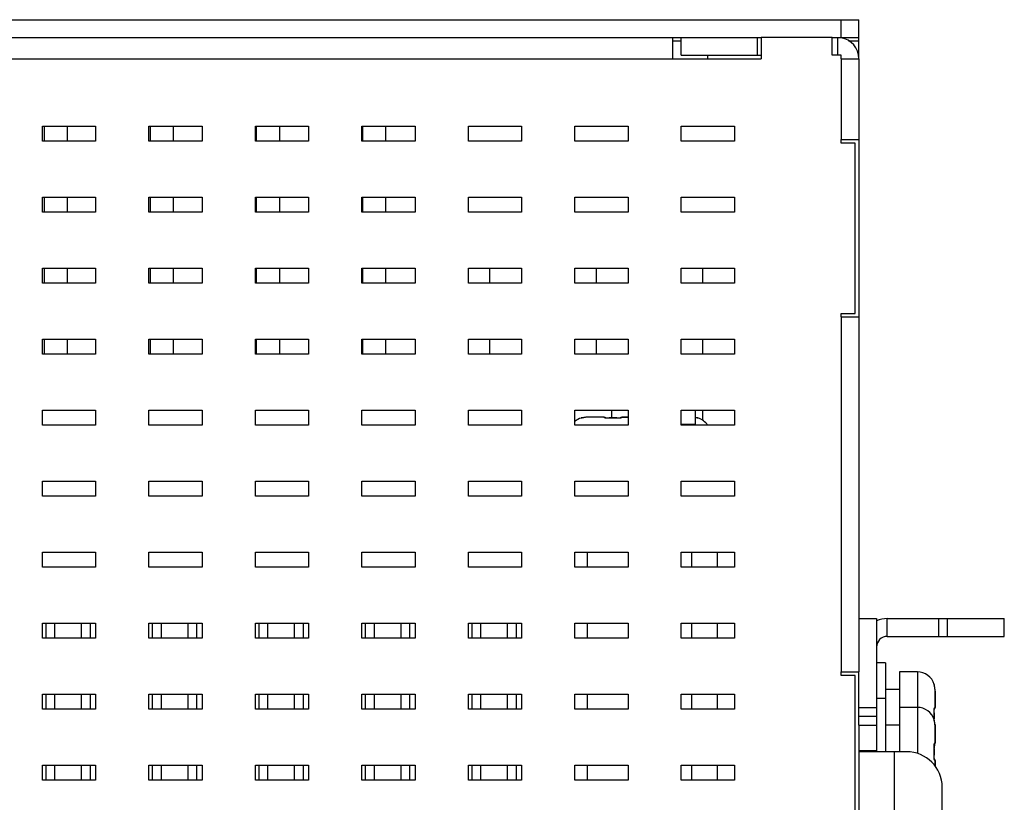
# Model space of a CAD drawing. Extents: x 879 to 1770, y -20 to 610.
# Tile 22 of 24: x 1513 to 1569, y 239 to 283. Entities that reach past the tile are written whole.
import ezdxf

# ---------------------------------------------------------------- set-up
doc = ezdxf.new("R2010")
doc.units = 0
doc.header["$LTSCALE"] = 2
doc.header["$MEASUREMENT"] = 0
for name, color, linetype in [('307744667F_PDXF_CONTINU208', 7, 'CONTINUOUS'), ('3100320300-SDXF_CONTINU207', 7, 'CONTINUOUS'), ('3991138300_CDXF_CONTINU185', 7, 'CONTINUOUS'), ('3991138700_BDXF_CONTINU181', 7, 'CONTINUOUS'), ('BACK_PLATE_2DXF_CONTINU206', 7, 'CONTINUOUS'), ('NET9-652800ADXF_CONTINU200', 7, 'CONTINUOUS'), ('PCIE-CONNECTDXF_CONTINU196', 7, 'CONTINUOUS'), ('STAND_OFF_31DXF_CONTINU210', 7, 'CONTINUOUS')]:
    doc.layers.add(name, color=color, linetype=linetype)

msp = doc.modelspace()

# ---------------------------------------------------------------- linework, layer by layer
at = {"layer": '307744667F_PDXF_CONTINU208', "color": 7, "linetype": 'Continuous'}
for p, q in [((1514.785, 248.69), (1514.785, 247.84)), ((1515.285, 248.69), (1515.285, 247.84)), ((1516.785, 248.69), (1516.785, 247.84)), ((1517.285, 248.69), (1517.285, 247.84)), ((1520.785, 248.69), (1520.785, 247.84)), ((1521.285, 248.69), (1521.285, 247.84)), ((1522.785, 248.69), (1522.785, 247.84)), ((1523.285, 248.69), (1523.285, 247.84)), ((1526.785, 248.69), (1526.785, 247.84)), ((1527.285, 248.69), (1527.285, 247.84)), ((1528.785, 248.69), (1528.785, 247.84)), ((1529.285, 248.69), (1529.285, 247.84)), ((1532.785, 248.69), (1532.785, 247.84)), ((1533.285, 248.69), (1533.285, 247.84)), ((1534.785, 248.69), (1534.785, 247.84)), ((1535.285, 248.69), (1535.285, 247.84)), ((1538.785, 248.69), (1538.785, 247.84)), ((1539.285, 248.69), (1539.285, 247.84)), ((1540.785, 248.69), (1540.785, 247.84)), ((1541.285, 248.69), (1541.285, 247.84)), ((1514.785, 244.69), (1514.785, 243.84)), ((1515.285, 244.69), (1515.285, 243.84)), ((1516.785, 244.69), (1516.785, 243.84)), ((1517.285, 244.69), (1517.285, 243.84)), ((1520.785, 244.69), (1520.785, 243.84)), ((1521.285, 244.69), (1521.285, 243.84)), ((1522.785, 244.69), (1522.785, 243.84)), ((1523.285, 244.69), (1523.285, 243.84)), ((1526.785, 244.69), (1526.785, 243.84)), ((1527.285, 244.69), (1527.285, 243.84)), ((1528.785, 244.69), (1528.785, 243.84)), ((1529.285, 244.69), (1529.285, 243.84)), ((1532.785, 244.69), (1532.785, 243.84)), ((1533.285, 244.69), (1533.285, 243.84)), ((1534.785, 244.69), (1534.785, 243.84)), ((1535.285, 244.69), (1535.285, 243.84)), ((1538.785, 244.69), (1538.785, 243.84)), ((1539.285, 244.69), (1539.285, 243.84)), ((1540.785, 244.69), (1540.785, 243.84)), ((1541.285, 244.69), (1541.285, 243.84)), ((1514.785, 240.69), (1514.785, 239.84)), ((1515.285, 240.69), (1515.285, 239.84)), ((1516.785, 240.69), (1516.785, 239.84)), ((1517.285, 240.69), (1517.285, 239.84)), ((1520.785, 240.69), (1520.785, 239.84)), ((1521.285, 240.69), (1521.285, 239.84)), ((1522.785, 240.69), (1522.785, 239.84)), ((1523.285, 240.69), (1523.285, 239.84)), ((1526.785, 240.69), (1526.785, 239.84)), ((1527.285, 240.69), (1527.285, 239.84)), ((1528.785, 240.69), (1528.785, 239.84)), ((1529.285, 240.69), (1529.285, 239.84)), ((1532.785, 240.69), (1532.785, 239.84)), ((1533.285, 240.69), (1533.285, 239.84)), ((1534.785, 240.69), (1534.785, 239.84)), ((1535.285, 240.69), (1535.285, 239.84)), ((1538.785, 240.69), (1538.785, 239.84)), ((1539.285, 240.69), (1539.285, 239.84)), ((1540.785, 240.69), (1540.785, 239.84)), ((1541.285, 240.69), (1541.285, 239.84))]:
    msp.add_line(p, q, dxfattribs=at)
at = {"layer": '3100320300-SDXF_CONTINU207', "color": 7, "linetype": 'Continuous'}
for p, q in [((1544.952, 260.238), (1544.952, 260.245)), ((1545.161, 260.277), (1545.138, 260.273)), ((1545.161, 260.277), (1545.161, 260.277)), ((1546.255, 260.29), (1545.329, 260.29)), ((1546.255, 260.29), (1545.329, 260.29)), ((1546.37, 260.244), (1546.345, 260.248)), ((1546.4, 260.242), (1546.369, 260.244)), ((1546.435, 260.242), (1546.4, 260.242)), ((1546.539, 260.246), (1546.435, 260.242)), ((1546.45, 260.243), (1546.435, 260.242)), ((1546.45, 260.238), (1546.45, 260.243)), ((1546.845, 260.249), (1546.746, 260.25)), ((1547.042, 260.243), (1546.954, 260.246)), ((1547.06, 260.242), (1547.042, 260.243)), ((1547.042, 260.238), (1547.042, 260.243)), ((1547.095, 260.242), (1547.059, 260.242)), ((1547.126, 260.245), (1547.095, 260.242)), ((1547.596, 260.29), (1547.237, 260.29)), ((1547.237, 260.29), (1547.596, 260.29)), ((1551.415, 260.262), (1551.396, 260.265)), ((1551.442, 260.256), (1551.415, 260.262)), ((1551.476, 260.249), (1551.438, 260.257)), ((1551.488, 260.246), (1551.474, 260.249)), ((1551.497, 260.244), (1551.487, 260.246)), ((1551.51, 260.242), (1551.511, 260.242)), ((1551.54, 260.238), (1551.54, 260.245)), ((1562.096, 246.44), (1561.596, 246.44)), ((1562.096, 246.44), (1562.096, 244.44)), ((1563.896, 245.94), (1562.896, 245.94)), ((1562.896, 245.94), (1562.896, 243.94)), ((1563.896, 245.94), (1563.896, 243.94)), ((1562.896, 244.94), (1562.096, 244.94)), ((1564.883, 245.025), (1564.88, 245.048)), ((1564.883, 245.025), (1564.883, 245.025)), ((1564.896, 244.857), (1564.896, 243.931)), ((1564.896, 243.931), (1564.896, 244.857)), ((1562.096, 244.44), (1561.596, 244.44)), ((1562.096, 244.44), (1562.096, 241.44)), ((1563.896, 243.94), (1562.896, 243.94)), ((1562.896, 243.94), (1562.896, 241.44)), ((1563.896, 243.94), (1563.896, 241.337)), ((1564.844, 243.736), (1564.849, 243.736)), ((1564.849, 243.786), (1564.851, 243.817)), ((1564.849, 243.751), (1564.849, 243.786)), ((1564.849, 243.736), (1564.849, 243.751)), ((1564.856, 243.543), (1564.849, 243.736)), ((1564.851, 243.816), (1564.854, 243.841)), ((1564.852, 243.234), (1564.856, 243.335)), ((1564.856, 243.334), (1564.856, 243.544)), ((1564.883, 243.025), (1564.88, 243.048)), ((1564.883, 243.025), (1564.883, 243.025)), ((1562.896, 242.94), (1562.096, 242.94)), ((1564.896, 242.949), (1564.896, 242.857)), ((1564.896, 242.857), (1564.896, 242.949)), ((1564.896, 242.857), (1564.896, 241.931)), ((1564.896, 241.931), (1564.896, 242.857)), ((1564.883, 241.854), (1564.889, 241.893)), ((1564.844, 241.736), (1564.849, 241.736)), ((1564.849, 241.786), (1564.851, 241.817)), ((1564.849, 241.751), (1564.849, 241.786)), ((1564.849, 241.736), (1564.849, 241.751)), ((1564.856, 241.543), (1564.849, 241.736)), ((1564.851, 241.816), (1564.854, 241.841)), ((1564.851, 241.692), (1564.86, 241.733)), ((1564.851, 241.689), (1564.853, 241.698)), ((1564.853, 241.698), (1564.856, 241.712)), ((1564.856, 241.712), (1564.863, 241.748)), ((1564.856, 241.334), (1564.856, 241.544)), ((1564.863, 241.744), (1564.868, 241.771)), ((1564.883, 241.854), (1564.883, 241.854)), ((1564.844, 241.144), (1564.849, 241.144)), ((1564.849, 241.126), (1564.856, 241.335)), ((1564.849, 241.091), (1564.849, 241.127)), ((1564.851, 241.06), (1564.849, 241.091)), ((1564.855, 241.036), (1564.851, 241.06)), ((1564.859, 241.019), (1564.855, 241.036)), ((1564.896, 240.949), (1564.896, 240.612)), ((1564.896, 240.612), (1564.896, 240.949))]:
    msp.add_line(p, q, dxfattribs=at)
for points in [[(1545.016, 260.249), (1545.002, 260.245), (1544.991, 260.243), (1544.983, 260.242), (1544.982, 260.242)], [(1545.161, 260.277), (1545.13, 260.272), (1545.103, 260.267), (1545.078, 260.262), (1545.054, 260.257), (1545.016, 260.249)], [(1545.329, 260.29), (1545.279, 260.289), (1545.211, 260.283), (1545.161, 260.277)], [(1546.345, 260.248), (1546.327, 260.251), (1546.317, 260.254), (1546.315, 260.255)], [(1546.746, 260.25), (1546.649, 260.249), (1546.538, 260.246)], [(1547.042, 260.243), (1546.955, 260.246), (1546.844, 260.249)], [(1547.167, 260.252), (1547.15, 260.248), (1547.126, 260.245)], [(1547.176, 260.254), (1547.178, 260.255), (1547.177, 260.255), (1547.167, 260.252)], [(1551.423, 260.26), (1551.402, 260.264), (1551.396, 260.265)], [(1551.511, 260.242), (1551.505, 260.243), (1551.497, 260.244)], [(1564.855, 245.17), (1564.852, 245.184), (1564.85, 245.195), (1564.849, 245.202), (1564.848, 245.204)], [(1564.883, 245.025), (1564.878, 245.056), (1564.873, 245.083), (1564.868, 245.108), (1564.863, 245.132), (1564.855, 245.17)], [(1564.896, 244.857), (1564.895, 244.907), (1564.89, 244.975), (1564.883, 245.025)], [(1564.854, 243.841), (1564.858, 243.859), (1564.861, 243.869), (1564.862, 243.871)], [(1564.855, 243.17), (1564.852, 243.184), (1564.85, 243.195), (1564.849, 243.202), (1564.848, 243.204)], [(1564.883, 243.025), (1564.878, 243.056), (1564.873, 243.083), (1564.868, 243.108), (1564.863, 243.132), (1564.855, 243.17)], [(1564.896, 242.857), (1564.895, 242.907), (1564.89, 242.975), (1564.883, 243.025)], [(1564.854, 241.841), (1564.858, 241.859), (1564.861, 241.869), (1564.862, 241.871)], [(1564.867, 241.763), (1564.871, 241.784), (1564.875, 241.806), (1564.879, 241.829), (1564.883, 241.854)], [(1564.868, 241.771), (1564.873, 241.796), (1564.878, 241.824), (1564.879, 241.826)], [(1564.861, 241.01), (1564.862, 241.008), (1564.861, 241.009), (1564.859, 241.019)]]:
    msp.add_lwpolyline(points, dxfattribs=at)
for centre, radius, start, end in [((1545.246, 259.29), 1, 107.26, 130), ((1544.982, 260.15), 0.1, 76.61, 107.0956), ((1544.984, 260.142), 0.101, 91.2268, 108.2739), ((1544.984, 260.144), 0.0992, 88.825, 91.2173), ((1545.328, 259.205), 1.085, 96.0429, 98.8682), ((1545.329, 259.201), 1.088, 92.8213, 96.0437), ((1545.329, 259.195), 1.094, 89.9994, 92.8228), ((1546.255, 260.19), 0.1, 38.045, 90), ((1546.377, 260.539), 0.3, 257.2836, 257.7306), ((1546.742, 254.766), 5.479, 89.9574, 93.0549), ((1546.75, 254.768), 5.477, 86.9447, 90.0431), ((1547.237, 260.19), 0.1, 90, 141.9366), ((1547.235, 260.178), 0.099, 127.2844, 130.5733), ((1547.236, 260.176), 0.101, 87.1066, 127.2393), ((1551.511, 260.15), 0.1, 72.9044, 103.3907), ((1551.509, 260.144), 0.0992, 89.4587, 91.1835), ((1551.509, 260.142), 0.101, 71.7224, 89.4422), ((1551.246, 259.29), 1, 33.5017, 72.74), ((1563.896, 244.94), 1, 17.0956, 90), ((1564.847, 244.973), 0.261, 88.9454, 90.6614), ((1564.749, 245.202), 0.101, 1.2269, 18.2739), ((1564.757, 245.204), 0.1, 346.6168, 17.0956), ((1564.75, 245.202), 0.0992, 358.827, 1.2174), ((1563.811, 244.858), 1.085, 5.8472, 8.868), ((1563.807, 244.857), 1.089, 2.6371, 5.8481), ((1563.802, 244.857), 1.094, 0.1887, 2.6387), ((1563.801, 244.857), 1.096, 0, 0.1893), ((1563.896, 242.94), 1, 17.0956, 90), ((1565.146, 243.809), 0.3, 167.2858, 167.7307), ((1564.796, 243.931), 0.1, 308.0439, 0), ((1564.847, 242.973), 0.261, 88.9454, 90.6614), ((1564.749, 243.202), 0.101, 1.2269, 18.2739), ((1564.75, 243.202), 0.0992, 358.827, 1.2174), ((1564.757, 243.204), 0.1, 346.6168, 17.0956), ((1563.811, 242.858), 1.085, 5.8472, 8.868), ((1564.796, 242.949), 0.1, 0.0011, 22.3628), ((1563.807, 242.857), 1.089, 2.6371, 5.8481), ((1563.802, 242.857), 1.094, 0.1887, 2.6387), ((1563.801, 242.857), 1.096, 0, 0.1893), ((1564.796, 241.931), 0.1, 308.0439, 0), ((1564.757, 241.675), 0.1, 342.9044, 13.384), ((1565.146, 241.809), 0.3, 167.2858, 167.7307), ((1559.985, 242.786), 4.987, 347.8128, 347.9613), ((1563.812, 242.021), 1.084, 351.1312, 353.1512), ((1564.796, 240.949), 0.1, 0.0011, 51.9373), ((1564.784, 240.951), 0.099, 37.2844, 40.5733), ((1564.783, 240.95), 0.101, 357.1066, 37.2393)]:
    msp.add_arc(centre, radius, start, end, dxfattribs=at)
for points, start_tangent, end_tangent in [([(1544.995, 260.243), (1544.972, 260.239), (1544.957, 260.237), (1544.952, 260.238)], (-0.976707, -0.214576), (-0.00808, 0.999967)), ([(1545.161, 260.277), (1545.112, 260.268), (1545.067, 260.259), (1545.027, 260.25), (1544.995, 260.243)], (-0.988064, -0.154042), (-0.976707, -0.214576)), ([(1546.311, 260.247), (1546.279, 260.256), (1546.258, 260.267), (1546.252, 260.277)], (-0.975469, 0.220138), (0.083373, 0.996518)), ([(1546.252, 260.277), (1546.253, 260.285), (1546.254, 260.289), (1546.255, 260.29)], (0.081403, 0.996681), (1, 0.000011)), ([(1546.252, 260.277), (1546.289, 260.271), (1546.322, 260.253)], (0.998774, 0.04951), (0.759516, -0.650488)), ([(1546.45, 260.238), (1546.4, 260.237), (1546.352, 260.24), (1546.313, 260.246)], (-0.998521, -0.054363), (-0.977156, 0.212522)), ([(1547.165, 260.243), (1547.127, 260.239), (1547.086, 260.237), (1547.042, 260.238)], (-0.985977, -0.166879), (-0.998521, 0.054371)), ([(1547.241, 260.277), (1547.236, 260.268), (1547.221, 260.259), (1547.197, 260.25), (1547.165, 260.243)], (0.081859, -0.996644), (-0.985977, -0.166879)), ([(1547.237, 260.29), (1547.239, 260.288), (1547.24, 260.284), (1547.241, 260.277)], (1, -0.000012), (0.081402, -0.996681)), ([(1551.509, 260.241), (1551.483, 260.247), (1551.44, 260.256), (1551.396, 260.265)], (-0.983192, 0.182576), (-0.980809, 0.19497)), ([(1551.54, 260.238), (1551.534, 260.237), (1551.514, 260.24), (1551.509, 260.241)], (-0.007916, -0.999969), (-0.983192, 0.182576)), ([(1564.85, 245.191), (1564.845, 245.214), (1564.843, 245.229), (1564.844, 245.234)], (-0.214576, 0.976707), (0.999967, 0.00808)), ([(1564.883, 245.025), (1564.875, 245.074), (1564.866, 245.119), (1564.857, 245.159), (1564.85, 245.191)], (-0.154042, 0.988064), (-0.214576, 0.976707)), ([(1564.844, 243.736), (1564.844, 243.786), (1564.847, 243.834), (1564.853, 243.873)], (-0.054363, 0.998521), (0.21252, 0.977157)), ([(1564.849, 243.246), (1564.851, 243.341), (1564.851, 243.539), (1564.844, 243.736)], (0.034315, 0.999411), (-0.05441, 0.998519)), ([(1564.853, 243.875), (1564.863, 243.907), (1564.873, 243.928), (1564.883, 243.934)], (0.2201, 0.975477), (0.996519, -0.083372)), ([(1564.883, 243.934), (1564.878, 243.897), (1564.859, 243.864)], (0.04951, -0.998774), (-0.650489, -0.759516)), ([(1564.883, 243.934), (1564.89, 243.934), (1564.895, 243.932), (1564.896, 243.931)], (0.996681, -0.081412), (0.000048, -1)), ([(1564.85, 243.191), (1564.845, 243.214), (1564.843, 243.229), (1564.844, 243.234)], (-0.214576, 0.976707), (0.999967, 0.00808)), ([(1564.883, 243.025), (1564.875, 243.074), (1564.866, 243.119), (1564.857, 243.159), (1564.85, 243.191)], (-0.154042, 0.988064), (-0.214576, 0.976707)), ([(1564.896, 242.949), (1564.895, 242.947), (1564.892, 242.946)], (-0.000042, -1), (-0.975873, -0.218339)), ([(1564.853, 241.875), (1564.863, 241.907), (1564.873, 241.928), (1564.883, 241.934)], (0.2201, 0.975477), (0.996519, -0.083372)), ([(1564.883, 241.934), (1564.878, 241.897), (1564.859, 241.864)], (0.04951, -0.998774), (-0.650489, -0.759516)), ([(1564.883, 241.934), (1564.89, 241.934), (1564.895, 241.932), (1564.896, 241.931)], (0.996681, -0.081412), (0.000048, -1)), ([(1564.844, 241.736), (1564.844, 241.786), (1564.847, 241.834), (1564.853, 241.873)], (-0.054363, 0.998521), (0.21252, 0.977157)), ([(1564.844, 241.144), (1564.851, 241.341), (1564.851, 241.539), (1564.844, 241.736)], (0.054413, 0.998519), (-0.05441, 0.998519)), ([(1564.863, 241.746), (1564.873, 241.797), (1564.883, 241.854)], (0.208742, 0.977971), (0.153886, 0.988089)), ([(1564.85, 241.021), (1564.845, 241.059), (1564.843, 241.1), (1564.844, 241.144)], (-0.166879, 0.985977), (0.054371, 0.998521)), ([(1564.883, 240.945), (1564.875, 240.95), (1564.866, 240.965), (1564.857, 240.989), (1564.85, 241.021)], (-0.996644, -0.081859), (-0.166879, 0.985977)), ([(1564.896, 240.949), (1564.895, 240.947), (1564.89, 240.946), (1564.883, 240.945)], (-0.000042, -1), (-0.996681, -0.081408))]:
    msp.add_spline(points, degree=3, dxfattribs=dict(at, start_tangent=start_tangent, end_tangent=end_tangent))
at = {"layer": '3991138300_CDXF_CONTINU185', "color": 3, "linetype": 'Continuous'}
msp.add_line((1464.596, 282.69), (1560.596, 282.69), dxfattribs=at)
at = {"layer": '3991138300_CDXF_CONTINU185', "color": 7, "linetype": 'Continuous'}
for p, q in [((1559.596, 281.69), (1559.596, 282.69)), ((1560.596, 280.49), (1560.596, 282.69)), ((1465.596, 281.69), (1555.096, 281.69)), ((1550.096, 281.49), (1550.596, 281.49)), ((1559.096, 281.69), (1560.596, 281.69)), ((1560.018, 281.49), (1560.596, 281.49)), ((1539.796, 268.69), (1539.796, 267.84)), ((1545.796, 268.69), (1545.796, 267.84)), ((1551.796, 268.69), (1551.796, 267.84)), ((1539.796, 264.69), (1539.796, 263.84)), ((1545.796, 264.69), (1545.796, 263.84)), ((1551.796, 264.69), (1551.796, 263.84)), ((1551.796, 260.69), (1551.796, 260.121))]:
    msp.add_line(p, q, dxfattribs=at)
at = {"layer": '3991138700_BDXF_CONTINU181', "color": 7, "linetype": 'Continuous'}
for p, q in [((1550.096, 281.69), (1550.096, 280.49)), ((1550.596, 281.69), (1554.896, 281.69)), ((1550.596, 280.69), (1550.596, 281.69)), ((1554.896, 280.69), (1554.896, 281.69)), ((1559.096, 281.69), (1555.096, 281.69)), ((1555.096, 281.69), (1555.096, 280.49)), ((1559.096, 280.69), (1559.096, 281.69)), ((1559.396, 281.69), (1559.396, 280.69)), ((1465.796, 280.49), (1555.096, 280.49)), ((1559.596, 280.69), (1559.096, 280.69)), ((1559.596, 280.49), (1559.596, 280.69)), ((1559.596, 280.49), (1560.596, 280.49)), ((1560.596, 280.49), (1560.596, 245.94)), ((1514.596, 276.69), (1517.596, 276.69)), ((1514.596, 275.84), (1514.596, 276.69)), ((1517.596, 276.69), (1517.596, 275.84)), ((1520.596, 276.69), (1523.596, 276.69)), ((1520.596, 275.84), (1520.596, 276.69)), ((1523.596, 276.69), (1523.596, 275.84)), ((1526.596, 276.69), (1529.596, 276.69)), ((1526.596, 275.84), (1526.596, 276.69)), ((1529.596, 276.69), (1529.596, 275.84)), ((1532.596, 276.69), (1535.596, 276.69)), ((1532.596, 275.84), (1532.596, 276.69)), ((1535.596, 276.69), (1535.596, 275.84)), ((1538.596, 276.69), (1541.596, 276.69)), ((1538.596, 275.84), (1538.596, 276.69)), ((1541.596, 276.69), (1541.596, 275.84)), ((1544.596, 276.69), (1547.596, 276.69)), ((1544.596, 275.84), (1544.596, 276.69)), ((1547.596, 276.69), (1547.596, 275.84)), ((1550.596, 276.69), (1553.596, 276.69)), ((1550.596, 275.84), (1550.596, 276.69)), ((1553.596, 276.69), (1553.596, 275.84)), ((1517.596, 275.84), (1514.596, 275.84)), ((1523.596, 275.84), (1520.596, 275.84)), ((1529.596, 275.84), (1526.596, 275.84)), ((1535.596, 275.84), (1532.596, 275.84)), ((1541.596, 275.84), (1538.596, 275.84)), ((1547.596, 275.84), (1544.596, 275.84)), ((1553.596, 275.84), (1550.596, 275.84)), ((1559.596, 275.94), (1560.596, 275.94)), ((1559.596, 275.74), (1559.596, 275.94)), ((1560.396, 275.74), (1559.596, 275.74)), ((1560.396, 266.14), (1560.396, 275.74)), ((1514.596, 272.69), (1517.596, 272.69)), ((1514.596, 271.84), (1514.596, 272.69)), ((1517.596, 272.69), (1517.596, 271.84)), ((1520.596, 272.69), (1523.596, 272.69)), ((1520.596, 271.84), (1520.596, 272.69)), ((1523.596, 272.69), (1523.596, 271.84)), ((1526.596, 272.69), (1529.596, 272.69)), ((1526.596, 271.84), (1526.596, 272.69)), ((1529.596, 272.69), (1529.596, 271.84)), ((1532.596, 272.69), (1535.596, 272.69)), ((1532.596, 271.84), (1532.596, 272.69)), ((1535.596, 272.69), (1535.596, 271.84)), ((1538.596, 272.69), (1541.596, 272.69)), ((1538.596, 271.84), (1538.596, 272.69)), ((1541.596, 272.69), (1541.596, 271.84)), ((1544.596, 272.69), (1547.596, 272.69)), ((1544.596, 271.84), (1544.596, 272.69)), ((1547.596, 272.69), (1547.596, 271.84)), ((1550.596, 272.69), (1553.596, 272.69)), ((1550.596, 271.84), (1550.596, 272.69)), ((1553.596, 272.69), (1553.596, 271.84)), ((1517.596, 271.84), (1514.596, 271.84)), ((1523.596, 271.84), (1520.596, 271.84)), ((1529.596, 271.84), (1526.596, 271.84)), ((1535.596, 271.84), (1532.596, 271.84)), ((1541.596, 271.84), (1538.596, 271.84)), ((1547.596, 271.84), (1544.596, 271.84)), ((1553.596, 271.84), (1550.596, 271.84)), ((1514.596, 268.69), (1517.596, 268.69)), ((1514.596, 267.84), (1514.596, 268.69)), ((1517.596, 268.69), (1517.596, 267.84)), ((1520.596, 268.69), (1523.596, 268.69)), ((1520.596, 267.84), (1520.596, 268.69)), ((1523.596, 268.69), (1523.596, 267.84)), ((1526.596, 268.69), (1529.596, 268.69)), ((1526.596, 267.84), (1526.596, 268.69)), ((1529.596, 268.69), (1529.596, 267.84)), ((1532.596, 268.69), (1535.596, 268.69)), ((1532.596, 267.84), (1532.596, 268.69)), ((1535.596, 268.69), (1535.596, 267.84)), ((1538.596, 268.69), (1541.596, 268.69)), ((1538.596, 267.84), (1538.596, 268.69)), ((1541.596, 268.69), (1541.596, 267.84)), ((1544.596, 268.69), (1547.596, 268.69)), ((1544.596, 267.84), (1544.596, 268.69)), ((1547.596, 268.69), (1547.596, 267.84)), ((1550.596, 268.69), (1553.596, 268.69)), ((1550.596, 267.84), (1550.596, 268.69)), ((1553.596, 268.69), (1553.596, 267.84)), ((1517.596, 267.84), (1514.596, 267.84)), ((1523.596, 267.84), (1520.596, 267.84)), ((1529.596, 267.84), (1526.596, 267.84)), ((1535.596, 267.84), (1532.596, 267.84)), ((1541.596, 267.84), (1538.596, 267.84)), ((1547.596, 267.84), (1544.596, 267.84)), ((1553.596, 267.84), (1550.596, 267.84)), ((1559.596, 266.14), (1560.396, 266.14)), ((1559.596, 265.94), (1559.596, 266.14)), ((1559.596, 265.94), (1560.596, 265.94)), ((1514.596, 264.69), (1517.596, 264.69)), ((1514.596, 263.84), (1514.596, 264.69)), ((1517.596, 264.69), (1517.596, 263.84)), ((1520.596, 264.69), (1523.596, 264.69)), ((1520.596, 263.84), (1520.596, 264.69)), ((1523.596, 264.69), (1523.596, 263.84)), ((1526.596, 264.69), (1529.596, 264.69)), ((1526.596, 263.84), (1526.596, 264.69)), ((1529.596, 264.69), (1529.596, 263.84)), ((1532.596, 264.69), (1535.596, 264.69)), ((1532.596, 263.84), (1532.596, 264.69)), ((1535.596, 264.69), (1535.596, 263.84)), ((1538.596, 264.69), (1541.596, 264.69)), ((1538.596, 263.84), (1538.596, 264.69)), ((1541.596, 264.69), (1541.596, 263.84)), ((1544.596, 264.69), (1547.596, 264.69)), ((1544.596, 263.84), (1544.596, 264.69)), ((1547.596, 264.69), (1547.596, 263.84)), ((1550.596, 264.69), (1553.596, 264.69)), ((1550.596, 263.84), (1550.596, 264.69)), ((1553.596, 264.69), (1553.596, 263.84)), ((1517.596, 263.84), (1514.596, 263.84)), ((1523.596, 263.84), (1520.596, 263.84)), ((1529.596, 263.84), (1526.596, 263.84)), ((1535.596, 263.84), (1532.596, 263.84)), ((1541.596, 263.84), (1538.596, 263.84)), ((1547.596, 263.84), (1544.596, 263.84)), ((1553.596, 263.84), (1550.596, 263.84)), ((1514.596, 260.69), (1517.596, 260.69)), ((1514.596, 259.84), (1514.596, 260.69)), ((1517.596, 260.69), (1517.596, 259.84)), ((1520.596, 260.69), (1523.596, 260.69)), ((1520.596, 259.84), (1520.596, 260.69)), ((1523.596, 260.69), (1523.596, 259.84)), ((1526.596, 260.69), (1529.596, 260.69)), ((1526.596, 259.84), (1526.596, 260.69)), ((1529.596, 260.69), (1529.596, 259.84)), ((1532.596, 260.69), (1535.596, 260.69)), ((1532.596, 259.84), (1532.596, 260.69)), ((1535.596, 260.69), (1535.596, 259.84)), ((1538.596, 260.69), (1541.596, 260.69)), ((1538.596, 259.84), (1538.596, 260.69)), ((1541.596, 260.69), (1541.596, 259.84)), ((1544.596, 260.69), (1547.596, 260.69)), ((1544.596, 259.84), (1544.596, 260.69)), ((1547.596, 260.69), (1547.596, 259.84)), ((1550.596, 260.69), (1553.596, 260.69)), ((1550.596, 259.84), (1550.596, 260.69)), ((1553.596, 260.69), (1553.596, 259.84)), ((1517.596, 259.84), (1514.596, 259.84)), ((1523.596, 259.84), (1520.596, 259.84)), ((1529.596, 259.84), (1526.596, 259.84)), ((1535.596, 259.84), (1532.596, 259.84)), ((1541.596, 259.84), (1538.596, 259.84)), ((1547.596, 259.84), (1544.596, 259.84)), ((1553.596, 259.84), (1550.596, 259.84)), ((1514.596, 256.69), (1517.596, 256.69)), ((1514.596, 255.84), (1514.596, 256.69)), ((1517.596, 256.69), (1517.596, 255.84)), ((1520.596, 256.69), (1523.596, 256.69)), ((1520.596, 255.84), (1520.596, 256.69)), ((1523.596, 256.69), (1523.596, 255.84)), ((1526.596, 256.69), (1529.596, 256.69)), ((1526.596, 255.84), (1526.596, 256.69)), ((1529.596, 256.69), (1529.596, 255.84)), ((1532.596, 256.69), (1535.596, 256.69)), ((1532.596, 255.84), (1532.596, 256.69)), ((1535.596, 256.69), (1535.596, 255.84)), ((1538.596, 256.69), (1541.596, 256.69)), ((1538.596, 255.84), (1538.596, 256.69)), ((1541.596, 256.69), (1541.596, 255.84)), ((1544.596, 256.69), (1547.596, 256.69)), ((1544.596, 255.84), (1544.596, 256.69)), ((1547.596, 256.69), (1547.596, 255.84)), ((1550.596, 256.69), (1553.596, 256.69)), ((1550.596, 255.84), (1550.596, 256.69)), ((1553.596, 256.69), (1553.596, 255.84)), ((1517.596, 255.84), (1514.596, 255.84)), ((1523.596, 255.84), (1520.596, 255.84)), ((1529.596, 255.84), (1526.596, 255.84)), ((1535.596, 255.84), (1532.596, 255.84)), ((1541.596, 255.84), (1538.596, 255.84)), ((1547.596, 255.84), (1544.596, 255.84)), ((1553.596, 255.84), (1550.596, 255.84)), ((1514.596, 252.69), (1517.596, 252.69)), ((1514.596, 251.84), (1514.596, 252.69)), ((1517.596, 252.69), (1517.596, 251.84)), ((1520.596, 252.69), (1523.596, 252.69)), ((1520.596, 251.84), (1520.596, 252.69)), ((1523.596, 252.69), (1523.596, 251.84)), ((1526.596, 252.69), (1529.596, 252.69)), ((1526.596, 251.84), (1526.596, 252.69)), ((1529.596, 252.69), (1529.596, 251.84)), ((1532.596, 252.69), (1535.596, 252.69)), ((1532.596, 251.84), (1532.596, 252.69)), ((1535.596, 252.69), (1535.596, 251.84)), ((1538.596, 252.69), (1541.596, 252.69)), ((1538.596, 251.84), (1538.596, 252.69)), ((1541.596, 252.69), (1541.596, 251.84)), ((1544.596, 252.69), (1547.596, 252.69)), ((1544.596, 251.84), (1544.596, 252.69)), ((1547.596, 252.69), (1547.596, 251.84)), ((1550.596, 252.69), (1553.596, 252.69)), ((1550.596, 251.84), (1550.596, 252.69)), ((1553.596, 252.69), (1553.596, 251.84)), ((1517.596, 251.84), (1514.596, 251.84)), ((1523.596, 251.84), (1520.596, 251.84)), ((1529.596, 251.84), (1526.596, 251.84)), ((1535.596, 251.84), (1532.596, 251.84)), ((1541.596, 251.84), (1538.596, 251.84)), ((1547.596, 251.84), (1544.596, 251.84)), ((1553.596, 251.84), (1550.596, 251.84)), ((1514.596, 248.69), (1517.596, 248.69)), ((1514.596, 247.84), (1514.596, 248.69)), ((1517.596, 248.69), (1517.596, 247.84)), ((1520.596, 248.69), (1523.596, 248.69)), ((1520.596, 247.84), (1520.596, 248.69)), ((1523.596, 248.69), (1523.596, 247.84)), ((1526.596, 248.69), (1529.596, 248.69)), ((1526.596, 247.84), (1526.596, 248.69)), ((1529.596, 248.69), (1529.596, 247.84)), ((1532.596, 248.69), (1535.596, 248.69)), ((1532.596, 247.84), (1532.596, 248.69)), ((1535.596, 248.69), (1535.596, 247.84)), ((1538.596, 248.69), (1541.596, 248.69)), ((1538.596, 247.84), (1538.596, 248.69)), ((1541.596, 248.69), (1541.596, 247.84)), ((1544.596, 248.69), (1547.596, 248.69)), ((1544.596, 247.84), (1544.596, 248.69)), ((1547.596, 248.69), (1547.596, 247.84)), ((1550.596, 248.69), (1553.596, 248.69)), ((1550.596, 247.84), (1550.596, 248.69)), ((1553.596, 248.69), (1553.596, 247.84)), ((1517.596, 247.84), (1514.596, 247.84)), ((1523.596, 247.84), (1520.596, 247.84)), ((1529.596, 247.84), (1526.596, 247.84)), ((1535.596, 247.84), (1532.596, 247.84)), ((1541.596, 247.84), (1538.596, 247.84)), ((1547.596, 247.84), (1544.596, 247.84)), ((1553.596, 247.84), (1550.596, 247.84)), ((1559.596, 245.94), (1560.596, 245.94)), ((1559.596, 245.74), (1559.596, 245.94)), ((1560.396, 245.74), (1559.596, 245.74)), ((1560.396, 236.14), (1560.396, 245.74)), ((1514.596, 244.69), (1517.596, 244.69)), ((1514.596, 243.84), (1514.596, 244.69)), ((1517.596, 244.69), (1517.596, 243.84)), ((1520.596, 244.69), (1523.596, 244.69)), ((1520.596, 243.84), (1520.596, 244.69)), ((1523.596, 244.69), (1523.596, 243.84)), ((1526.596, 244.69), (1529.596, 244.69)), ((1526.596, 243.84), (1526.596, 244.69)), ((1529.596, 244.69), (1529.596, 243.84)), ((1532.596, 244.69), (1535.596, 244.69)), ((1532.596, 243.84), (1532.596, 244.69)), ((1535.596, 244.69), (1535.596, 243.84)), ((1538.596, 244.69), (1541.596, 244.69)), ((1538.596, 243.84), (1538.596, 244.69)), ((1541.596, 244.69), (1541.596, 243.84)), ((1544.596, 244.69), (1547.596, 244.69)), ((1544.596, 243.84), (1544.596, 244.69)), ((1547.596, 244.69), (1547.596, 243.84)), ((1550.596, 244.69), (1553.596, 244.69)), ((1550.596, 243.84), (1550.596, 244.69)), ((1553.596, 244.69), (1553.596, 243.84)), ((1517.596, 243.84), (1514.596, 243.84)), ((1523.596, 243.84), (1520.596, 243.84)), ((1529.596, 243.84), (1526.596, 243.84)), ((1535.596, 243.84), (1532.596, 243.84)), ((1541.596, 243.84), (1538.596, 243.84)), ((1547.596, 243.84), (1544.596, 243.84)), ((1553.596, 243.84), (1550.596, 243.84)), ((1560.596, 242.94), (1560.596, 209.94)), ((1514.596, 240.69), (1517.596, 240.69)), ((1514.596, 239.84), (1514.596, 240.69)), ((1517.596, 240.69), (1517.596, 239.84)), ((1520.596, 240.69), (1523.596, 240.69)), ((1520.596, 239.84), (1520.596, 240.69)), ((1523.596, 240.69), (1523.596, 239.84)), ((1526.596, 240.69), (1529.596, 240.69)), ((1526.596, 239.84), (1526.596, 240.69)), ((1529.596, 240.69), (1529.596, 239.84)), ((1532.596, 240.69), (1535.596, 240.69)), ((1532.596, 239.84), (1532.596, 240.69)), ((1535.596, 240.69), (1535.596, 239.84)), ((1538.596, 240.69), (1541.596, 240.69)), ((1538.596, 239.84), (1538.596, 240.69)), ((1541.596, 240.69), (1541.596, 239.84)), ((1544.596, 240.69), (1547.596, 240.69)), ((1544.596, 239.84), (1544.596, 240.69)), ((1547.596, 240.69), (1547.596, 239.84)), ((1550.596, 240.69), (1553.596, 240.69)), ((1550.596, 239.84), (1550.596, 240.69)), ((1553.596, 240.69), (1553.596, 239.84)), ((1517.596, 239.84), (1514.596, 239.84)), ((1523.596, 239.84), (1520.596, 239.84)), ((1529.596, 239.84), (1526.596, 239.84)), ((1535.596, 239.84), (1532.596, 239.84)), ((1541.596, 239.84), (1538.596, 239.84)), ((1547.596, 239.84), (1544.596, 239.84)), ((1553.596, 239.84), (1550.596, 239.84))]:
    msp.add_line(p, q, dxfattribs=at)
at = {"layer": '3991138700_BDXF_CONTINU181', "color": 3, "linetype": 'Continuous'}
for p, q in [((1550.596, 280.69), (1555.096, 280.69)), ((1552.096, 280.49), (1552.096, 280.69)), ((1559.596, 280.49), (1559.596, 275.94)), ((1559.596, 265.94), (1559.596, 245.94))]:
    msp.add_line(p, q, dxfattribs=at)
at = {"layer": '3991138700_BDXF_CONTINU181', "color": 7, "linetype": 'Continuous'}
msp.add_arc((1559.396, 280.49), 1.2, 0, 80.5737, dxfattribs=at)
at = {"layer": 'BACK_PLATE_2DXF_CONTINU206', "color": 7, "linetype": 'Continuous'}
for p, q in [((1560.596, 248.94), (1561.596, 248.94)), ((1562.196, 248.94), (1568.796, 248.94)), ((1562.196, 247.94), (1562.196, 248.94)), ((1565.079, 248.94), (1565.079, 247.94)), ((1565.572, 248.94), (1565.572, 247.94)), ((1568.796, 247.94), (1568.796, 248.94)), ((1560.596, 242.94), (1560.596, 245.94)), ((1560.596, 243.94), (1561.596, 243.94)), ((1560.596, 243.44), (1561.596, 243.44)), ((1560.596, 242.94), (1561.596, 242.94)), ((1561.596, 241.483), (1560.596, 241.483)), ((1563.296, 241.44), (1560.632, 241.44)), ((1562.596, 241.44), (1562.596, 236.19)), ((1565.296, 235.94), (1565.296, 239.44))]:
    msp.add_line(p, q, dxfattribs=at)
at = {"layer": 'BACK_PLATE_2DXF_CONTINU206', "color": 3, "linetype": 'Continuous'}
for p, q in [((1561.596, 248.94), (1561.596, 241.483)), ((1562.196, 247.94), (1568.796, 247.94))]:
    msp.add_line(p, q, dxfattribs=at)
at = {"layer": 'BACK_PLATE_2DXF_CONTINU206', "color": 7, "linetype": 'Continuous'}
for centre, radius, start, end in [((1562.196, 247.34), 1.6, 90, 112.2322), ((1563.296, 239.44), 2, 0, 90)]:
    msp.add_arc(centre, radius, start, end, dxfattribs=at)
at = {"layer": 'BACK_PLATE_2DXF_CONTINU206', "color": 3, "linetype": 'Continuous'}
msp.add_arc((1562.196, 247.34), 0.6, 90, 180, dxfattribs=at)
at = {"layer": 'BACK_PLATE_2DXF_CONTINU206', "color": 3, "linetype": 'Continuous', "start_tangent": (0, -1), "end_tangent": (0.69222, -0.721686)}
msp.add_spline([(1561.596, 241.483), (1561.598, 241.459), (1561.604, 241.444)], degree=3, dxfattribs=at)
at = {"layer": 'NET9-652800ADXF_CONTINU200', "color": 7, "linetype": 'Continuous'}
for p, q in [((1514.709, 275.84), (1514.709, 276.69)), ((1516.009, 275.84), (1516.009, 276.69)), ((1520.689, 275.84), (1520.689, 276.69)), ((1521.989, 275.84), (1521.989, 276.69)), ((1526.669, 275.84), (1526.669, 276.69)), ((1527.969, 275.84), (1527.969, 276.69)), ((1532.649, 275.84), (1532.649, 276.69)), ((1533.949, 275.84), (1533.949, 276.69)), ((1514.709, 271.84), (1514.709, 272.69)), ((1516.009, 271.84), (1516.009, 272.69)), ((1520.689, 271.84), (1520.689, 272.69)), ((1521.989, 271.84), (1521.989, 272.69)), ((1526.669, 271.84), (1526.669, 272.69)), ((1527.969, 271.84), (1527.969, 272.69)), ((1532.649, 271.84), (1532.649, 272.69)), ((1533.949, 271.84), (1533.949, 272.69)), ((1514.709, 267.84), (1514.709, 268.69)), ((1516.009, 267.84), (1516.009, 268.69)), ((1520.689, 267.84), (1520.689, 268.69)), ((1521.989, 267.84), (1521.989, 268.69)), ((1526.669, 267.84), (1526.669, 268.69)), ((1527.969, 267.84), (1527.969, 268.69)), ((1532.649, 267.84), (1532.649, 268.69)), ((1533.949, 267.84), (1533.949, 268.69)), ((1514.709, 263.84), (1514.709, 264.69)), ((1516.009, 263.84), (1516.009, 264.69)), ((1520.689, 263.84), (1520.689, 264.69)), ((1521.989, 263.84), (1521.989, 264.69)), ((1526.669, 263.84), (1526.669, 264.69)), ((1527.969, 263.84), (1527.969, 264.69)), ((1532.649, 263.84), (1532.649, 264.69)), ((1533.949, 263.84), (1533.949, 264.69)), ((1546.689, 260.25), (1546.689, 260.69))]:
    msp.add_line(p, q, dxfattribs=at)
at = {"layer": 'PCIE-CONNECTDXF_CONTINU196', "color": 6, "linetype": 'Continuous'}
for p, q in [((1551.396, 259.84), (1551.396, 260.69)), ((1550.596, 259.89), (1551.396, 259.89))]:
    msp.add_line(p, q, dxfattribs=at)
at = {"layer": 'PCIE-CONNECTDXF_CONTINU196', "color": 7, "linetype": 'Continuous'}
msp.add_line((1551.226, 259.89), (1551.226, 259.84), dxfattribs=at)
at = {"layer": 'STAND_OFF_31DXF_CONTINU210', "color": 7, "linetype": 'Continuous'}
for p, q in [((1545.303, 251.84), (1545.303, 252.69)), ((1551.19, 251.84), (1551.19, 252.69)), ((1552.633, 251.84), (1552.633, 252.69)), ((1545.303, 247.84), (1545.303, 248.69)), ((1551.19, 247.84), (1551.19, 248.69)), ((1552.633, 247.84), (1552.633, 248.69)), ((1545.303, 243.84), (1545.303, 244.69)), ((1551.19, 243.84), (1551.19, 244.69)), ((1552.633, 243.84), (1552.633, 244.69)), ((1545.303, 239.84), (1545.303, 240.69)), ((1551.19, 239.84), (1551.19, 240.69)), ((1552.633, 239.84), (1552.633, 240.69))]:
    msp.add_line(p, q, dxfattribs=at)

doc.saveas('drawing.dxf')
